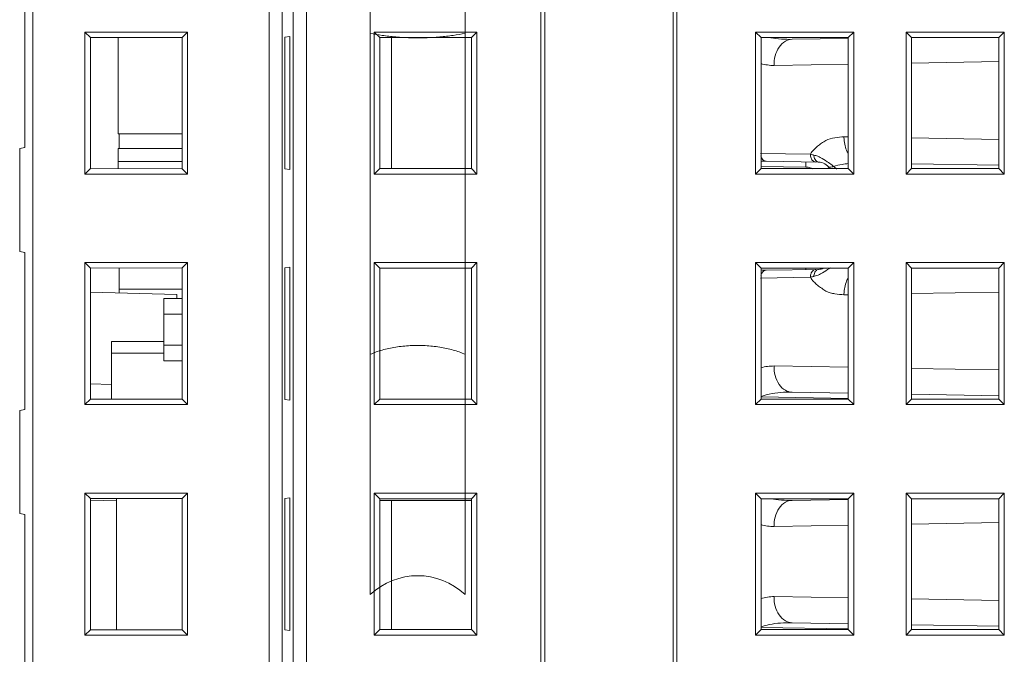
# Model space of a CAD drawing. Header units: millimetres. Extents: x -371 to 373, y -280 to 256.
# Tile 16 of 103: x -328 to -290, y -71 to -47. Entities that reach past the tile are written whole.
import ezdxf

# ---------------------------------------------------------------- set-up
doc = ezdxf.new("R2010")
doc.units = ezdxf.units.MM
doc.header["$MEASUREMENT"] = 0
doc.layers.add('layer 1', color=7, linetype='Continuous')

msp = doc.modelspace()

# ---------------------------------------------------------------- linework, layer by layer
at = {"layer": 'layer 1', "lineweight": 9}
for points in [[(-327.0581, -106.6201), (-327.0581, -106.6201), (-327.0581, -29.507), (-327.0581, -29.507)], [(-318.0327, -29.5151), (-318.0327, -29.5151), (-318.0327, -98.3969), (-318.0327, -98.3969)], [(-317.5334, -98.3969), (-317.5334, -98.3969), (-317.5334, -29.5213), (-317.5334, -29.5213)], [(-317.1114, -29.5213), (-317.1114, -29.5213), (-317.1114, -98.5998), (-317.1114, -98.5998)], [(-316.612, -98.5998), (-316.612, -98.5998), (-316.612, -29.5275), (-316.612, -29.5275)], [(-307.5082, -29.389), (-307.5082, -29.389), (-307.5082, -152.7349), (-307.5082, -152.7349)], [(-302.6082, -152.7349), (-302.6082, -152.7349), (-302.6082, -29.6421), (-302.6082, -29.6421)], [(-307.6582, -30.1013), (-307.6582, -30.1013), (-307.6582, -152.6703), (-307.6582, -152.6703)], [(-302.4582, -152.6477), (-302.4582, -152.6477), (-302.4582, -30.4068), (-302.4582, -30.4068)], [(-314.1685, -69.1482), (-314.1685, -69.1482), (-314.1685, -34.6999), (-314.1685, -34.6999)], [(-310.5478, -69.1482), (-310.5478, -69.1482), (-310.5478, -34.6999), (-310.5478, -34.6999)], [(-327.3582, -46.0849), (-327.3582, -46.0849), (-327.3582, -52.0849), (-327.3582, -52.0849)], [(-325.0684, -47.6747), (-325.0684, -47.6747), (-325.0684, -53.0951), (-325.0684, -53.0951)], [(-324.8595, -47.8836), (-324.8595, -47.8836), (-325.0684, -47.6747), (-325.0684, -47.6747)], [(-321.148, -47.6747), (-321.148, -47.6747), (-325.0684, -47.6747), (-325.0684, -47.6747)], [(-321.3505, -47.8772), (-321.3505, -47.8772), (-321.148, -47.6747), (-321.148, -47.6747)], [(-321.148, -53.0951), (-321.148, -53.0951), (-321.148, -47.6747), (-321.148, -47.6747)], [(-314.0184, -53.0951), (-314.0184, -53.0951), (-314.0184, -47.6747), (-314.0184, -47.6747)], [(-313.8082, -47.8849), (-313.8082, -47.8849), (-314.0184, -47.6747), (-314.0184, -47.6747)], [(-314.0184, -47.6747), (-314.0184, -47.6747), (-310.098, -47.6747), (-310.098, -47.6747)], [(-310.3082, -47.8849), (-310.3082, -47.8849), (-310.098, -47.6747), (-310.098, -47.6747)], [(-310.098, -47.6747), (-310.098, -47.6747), (-310.098, -53.0951), (-310.098, -53.0951)], [(-299.4582, -53.0951), (-299.4582, -53.0951), (-299.4582, -47.6747), (-299.4582, -47.6747)], [(-299.248, -47.8849), (-299.248, -47.8849), (-299.4582, -47.6747), (-299.4582, -47.6747)], [(-299.4582, -47.6747), (-299.4582, -47.6747), (-295.7082, -47.6747), (-295.7082, -47.6747)], [(-295.9184, -47.8849), (-295.9184, -47.8849), (-295.7082, -47.6747), (-295.7082, -47.6747)], [(-295.7082, -47.6747), (-295.7082, -47.6747), (-295.7082, -53.0951), (-295.7082, -53.0951)], [(-293.7082, -53.0951), (-293.7082, -53.0951), (-293.7082, -47.6747), (-293.7082, -47.6747)], [(-293.498, -47.8849), (-293.498, -47.8849), (-293.7082, -47.6747), (-293.7082, -47.6747)], [(-293.7082, -47.6747), (-293.7082, -47.6747), (-289.9582, -47.6747), (-289.9582, -47.6747)], [(-290.1684, -47.8849), (-290.1684, -47.8849), (-289.9582, -47.6747), (-289.9582, -47.6747)], [(-289.9582, -47.6747), (-289.9582, -47.6747), (-289.9582, -53.0951), (-289.9582, -53.0951)], [(-324.8595, -47.8836), (-324.8595, -47.8836), (-321.3505, -47.8772), (-321.3505, -47.8772)], [(-324.8595, -47.8804), (-324.8595, -47.8804), (-324.8595, -52.8894), (-324.8595, -52.8894)], [(-323.7979, -51.555), (-323.7979, -51.555), (-323.7979, -47.8817), (-323.7979, -47.8817)], [(-321.3582, -47.8772), (-321.3582, -47.8772), (-321.3582, -52.8926), (-321.3582, -52.8926)], [(-321.3579, -52.8926), (-321.3579, -52.8926), (-321.3579, -47.8772), (-321.3579, -47.8772)], [(-321.3505, -52.8894), (-321.3505, -52.8894), (-321.3505, -47.8804), (-321.3505, -47.8804)], [(-317.2418, -47.8474), (-317.2418, -47.8474), (-317.4278, -47.8735), (-317.4278, -47.8735)], [(-317.4278, -47.8735), (-317.4278, -47.8735), (-317.4278, -52.8963), (-317.4278, -52.8963)], [(-317.2418, -52.9225), (-317.2418, -52.9225), (-317.2418, -47.8474), (-317.2418, -47.8474)], [(-313.8082, -52.8849), (-313.8082, -52.8849), (-313.8082, -47.8849), (-313.8082, -47.8849)], [(-313.8082, -47.8849), (-313.8082, -47.8849), (-310.3082, -47.8849), (-310.3082, -47.8849)], [(-313.3582, -52.8849), (-313.3582, -52.8849), (-313.3582, -47.8849), (-313.3582, -47.8849)], [(-310.3082, -47.8849), (-310.3082, -47.8849), (-310.3082, -52.8849), (-310.3082, -52.8849)], [(-299.248, -52.8849), (-299.248, -52.8849), (-299.248, -47.8849), (-299.248, -47.8849)], [(-299.248, -47.8849), (-299.248, -47.8849), (-295.9184, -47.8849), (-295.9184, -47.8849)], [(-298.8792, -47.8885), (-298.6112, -47.9395), (-298.3358, -47.9549), (-298.063, -47.9501)], [(-295.9179, -47.9127), (-295.9179, -47.9127), (-298.063, -47.9501), (-298.063, -47.9501)], [(-295.9184, -47.8849), (-295.9184, -47.8849), (-295.9184, -52.8849), (-295.9184, -52.8849)], [(-293.498, -52.8849), (-293.498, -52.8849), (-293.498, -47.8849), (-293.498, -47.8849)], [(-293.498, -47.8849), (-293.498, -47.8849), (-290.1684, -47.8849), (-290.1684, -47.8849)], [(-290.1684, -47.8849), (-290.1684, -47.8849), (-290.1684, -52.8849), (-290.1684, -52.8849)], [(-298.7526, -48.95), (-298.9199, -48.9471), (-299.0892, -48.9251), (-299.2489, -48.8755)], [(-290.1684, -48.8001), (-290.1684, -48.8001), (-293.498, -48.8583), (-293.498, -48.8583)], [(-295.9184, -48.9005), (-295.9184, -48.9005), (-298.7526, -48.95), (-298.7526, -48.95)], [(-321.3579, -51.555), (-321.3579, -51.555), (-323.7979, -51.555), (-323.7979, -51.555)], [(-323.7582, -51.5549), (-323.7582, -51.5549), (-323.7582, -52.1149), (-323.7582, -52.1149)], [(-296.0808, -51.6665), (-296.0808, -51.6665), (-295.9184, -51.6693), (-295.9184, -51.6693)], [(-293.498, -51.7116), (-293.498, -51.7116), (-290.1684, -51.7697), (-290.1684, -51.7697)], [(-327.5582, -52.1202), (-327.5582, -52.1202), (-327.3582, -52.0849), (-327.3582, -52.0849)], [(-327.5582, -52.1202), (-327.5582, -52.1202), (-327.5582, -56.0497), (-327.5582, -56.0497)], [(-323.7979, -52.8882), (-323.7979, -52.8882), (-323.7979, -52.1149), (-323.7979, -52.1149)], [(-321.3579, -52.1149), (-321.3579, -52.1149), (-323.7979, -52.1149), (-323.7979, -52.1149)], [(-321.3579, -52.6149), (-321.3579, -52.6149), (-323.7979, -52.6149), (-323.7979, -52.6149)], [(-297.3631, -52.3358), (-297.3631, -52.3358), (-299.265, -52.3024), (-299.265, -52.3024)], [(-299.0581, -52.6024), (-299.1218, -52.6012), (-299.1858, -52.6031), (-299.249, -52.6112)], [(-299.0581, -52.6024), (-299.0581, -52.6024), (-297.0495, -52.6374), (-297.0495, -52.6374)], [(-297.3631, -52.3356), (-297.3635, -52.3871), (-297.3545, -52.4398), (-297.3352, -52.4875)], [(-297.3631, -52.3358), (-297.3345, -52.3435), (-297.306, -52.3511), (-297.2774, -52.3587)], [(-297.3352, -52.4875), (-297.319, -52.5275), (-297.2943, -52.566), (-297.2612, -52.5938)], [(-297.2774, -52.3587), (-297.2622, -52.3628), (-297.247, -52.3668), (-297.2319, -52.3708)], [(-297.2612, -52.5938), (-297.2323, -52.618), (-297.1938, -52.6349), (-297.1562, -52.6356)], [(-297.0823, -52.415), (-297.1306, -52.3958), (-297.1807, -52.38), (-297.2319, -52.3708)], [(-297.2018, -52.5052), (-297.2191, -52.4627), (-297.2291, -52.4166), (-297.2319, -52.3708)], [(-296.9853, -52.4587), (-297.017, -52.4428), (-297.0493, -52.428), (-297.0823, -52.415)], [(-296.6292, -52.8805), (-296.7179, -52.7323), (-296.8768, -52.6404), (-297.0495, -52.6374)], [(-296.7185, -52.6214), (-296.8041, -52.562), (-296.8922, -52.5054), (-296.9853, -52.4587)], [(-324.8595, -52.8862), (-324.8595, -52.8862), (-325.0684, -53.0951), (-325.0684, -53.0951)], [(-321.3505, -52.8926), (-321.3505, -52.8926), (-324.8595, -52.8862), (-324.8595, -52.8862)], [(-321.3505, -52.8926), (-321.3505, -52.8926), (-321.148, -53.0951), (-321.148, -53.0951)], [(-317.4278, -52.8963), (-317.4278, -52.8963), (-317.2418, -52.9225), (-317.2418, -52.9225)], [(-313.8082, -52.8849), (-313.8082, -52.8849), (-314.0184, -53.0951), (-314.0184, -53.0951)], [(-310.3082, -52.8849), (-310.3082, -52.8849), (-313.8082, -52.8849), (-313.8082, -52.8849)], [(-310.3082, -52.8849), (-310.3082, -52.8849), (-310.098, -53.0951), (-310.098, -53.0951)], [(-299.248, -52.8849), (-299.248, -52.8849), (-299.4582, -53.0951), (-299.4582, -53.0951)], [(-295.9184, -52.8849), (-295.9184, -52.8849), (-299.248, -52.8849), (-299.248, -52.8849)], [(-299.2465, -52.799), (-299.2465, -52.799), (-297.5372, -52.8288), (-297.5372, -52.8288)], [(-297.5372, -52.8288), (-297.482, -52.8298), (-297.4263, -52.8377), (-297.3732, -52.8532)], [(-297.3732, -52.8532), (-297.3397, -52.863), (-297.3069, -52.876), (-297.2762, -52.8928)], [(-296.6375, -52.8279), (-296.6575, -52.8231), (-296.6774, -52.8127), (-296.6913, -52.7976)], [(-296.1525, -52.7257), (-296.2633, -52.7453), (-296.3731, -52.7703), (-296.4814, -52.8007)], [(-296.437, -52.8332), (-296.4514, -52.8218), (-296.4662, -52.811), (-296.4814, -52.8007)], [(-296.36, -52.9072), (-296.383, -52.88), (-296.4091, -52.8554), (-296.437, -52.8332)], [(-295.9185, -52.6922), (-295.9969, -52.7009), (-296.0749, -52.7121), (-296.1525, -52.7257)], [(-295.9184, -52.8849), (-295.9184, -52.8849), (-295.7082, -53.0951), (-295.7082, -53.0951)], [(-293.498, -52.8849), (-293.498, -52.8849), (-293.7082, -53.0951), (-293.7082, -53.0951)], [(-290.1684, -52.8849), (-290.1684, -52.8849), (-293.498, -52.8849), (-293.498, -52.8849)], [(-293.4947, -52.6995), (-293.4947, -52.6995), (-290.1662, -52.7576), (-290.1662, -52.7576)], [(-290.1684, -52.8849), (-290.1684, -52.8849), (-289.9582, -53.0951), (-289.9582, -53.0951)], [(-325.0684, -53.0951), (-325.0684, -53.0951), (-321.148, -53.0951), (-321.148, -53.0951)], [(-310.098, -53.0951), (-310.098, -53.0951), (-314.0184, -53.0951), (-314.0184, -53.0951)], [(-295.7082, -53.0951), (-295.7082, -53.0951), (-299.4582, -53.0951), (-299.4582, -53.0951)], [(-289.9582, -53.0951), (-289.9582, -53.0951), (-293.7082, -53.0951), (-293.7082, -53.0951)], [(-327.3582, -56.0849), (-327.3582, -56.0849), (-327.5582, -56.0497), (-327.5582, -56.0497)], [(-327.3582, -56.0849), (-327.3582, -56.0849), (-327.3582, -62.0849), (-327.3582, -62.0849)], [(-325.0684, -56.4747), (-325.0684, -56.4747), (-325.0684, -61.8951), (-325.0684, -61.8951)], [(-324.8595, -56.6836), (-324.8595, -56.6836), (-325.0684, -56.4747), (-325.0684, -56.4747)], [(-321.148, -56.4747), (-321.148, -56.4747), (-325.0684, -56.4747), (-325.0684, -56.4747)], [(-324.8595, -56.6836), (-324.8595, -56.6836), (-321.3505, -56.6772), (-321.3505, -56.6772)], [(-324.8595, -56.6804), (-324.8595, -56.6804), (-324.8595, -61.6894), (-324.8595, -61.6894)], [(-323.7582, -56.6816), (-323.7582, -56.6816), (-323.7582, -57.6321), (-323.7582, -57.6321)], [(-321.3582, -56.6772), (-321.3582, -56.6772), (-321.3582, -61.6926), (-321.3582, -61.6926)], [(-321.3579, -61.6926), (-321.3579, -61.6926), (-321.3579, -56.6772), (-321.3579, -56.6772)], [(-321.3505, -56.6772), (-321.3505, -56.6772), (-321.148, -56.4747), (-321.148, -56.4747)], [(-321.3505, -61.6894), (-321.3505, -61.6894), (-321.3505, -56.6804), (-321.3505, -56.6804)], [(-321.148, -61.8951), (-321.148, -61.8951), (-321.148, -56.4747), (-321.148, -56.4747)], [(-317.2418, -56.6474), (-317.2418, -56.6474), (-317.4278, -56.6735), (-317.4278, -56.6735)], [(-317.4278, -56.6735), (-317.4278, -56.6735), (-317.4278, -61.6963), (-317.4278, -61.6963)], [(-317.2418, -61.7225), (-317.2418, -61.7225), (-317.2418, -56.6474), (-317.2418, -56.6474)], [(-314.0184, -61.8951), (-314.0184, -61.8951), (-314.0184, -56.4747), (-314.0184, -56.4747)], [(-313.8082, -56.6849), (-313.8082, -56.6849), (-314.0184, -56.4747), (-314.0184, -56.4747)], [(-314.0184, -56.4747), (-314.0184, -56.4747), (-310.098, -56.4747), (-310.098, -56.4747)], [(-313.8082, -61.6849), (-313.8082, -61.6849), (-313.8082, -56.6849), (-313.8082, -56.6849)], [(-313.8082, -56.6849), (-313.8082, -56.6849), (-310.3082, -56.6849), (-310.3082, -56.6849)], [(-310.3082, -56.6849), (-310.3082, -56.6849), (-310.098, -56.4747), (-310.098, -56.4747)], [(-310.3082, -56.6849), (-310.3082, -56.6849), (-310.3082, -61.6849), (-310.3082, -61.6849)], [(-310.098, -56.4747), (-310.098, -56.4747), (-310.098, -61.8951), (-310.098, -61.8951)], [(-299.4582, -61.8951), (-299.4582, -61.8951), (-299.4582, -56.4747), (-299.4582, -56.4747)], [(-299.248, -56.6849), (-299.248, -56.6849), (-299.4582, -56.4747), (-299.4582, -56.4747)], [(-299.4582, -56.4747), (-299.4582, -56.4747), (-295.7082, -56.4747), (-295.7082, -56.4747)], [(-299.0581, -56.7675), (-299.1216, -56.7686), (-299.1857, -56.7665), (-299.2483, -56.7558)], [(-299.248, -61.6849), (-299.248, -61.6849), (-299.248, -56.6849), (-299.248, -56.6849)], [(-299.248, -56.6849), (-299.248, -56.6849), (-295.9184, -56.6849), (-295.9184, -56.6849)], [(-297.0495, -56.7324), (-297.0495, -56.7324), (-299.0581, -56.7675), (-299.0581, -56.7675)], [(-297.1583, -56.7343), (-297.1953, -56.735), (-297.2331, -56.7517), (-297.2614, -56.7755)], [(-297.0495, -56.7324), (-296.9806, -56.7312), (-296.9127, -56.7158), (-296.8501, -56.6871)], [(-296.9721, -56.9023), (-296.8829, -56.8556), (-296.7984, -56.8), (-296.7157, -56.7425)], [(-296.7157, -56.7425), (-296.6816, -56.7189), (-296.6478, -56.6948), (-296.6142, -56.6703)], [(-295.9184, -56.6849), (-295.9184, -56.6849), (-295.7082, -56.4747), (-295.7082, -56.4747)], [(-295.9184, -56.6849), (-295.9184, -56.6849), (-295.9184, -61.6849), (-295.9184, -61.6849)], [(-295.7082, -56.4747), (-295.7082, -56.4747), (-295.7082, -61.8951), (-295.7082, -61.8951)], [(-293.7082, -61.8951), (-293.7082, -61.8951), (-293.7082, -56.4747), (-293.7082, -56.4747)], [(-293.498, -56.6849), (-293.498, -56.6849), (-293.7082, -56.4747), (-293.7082, -56.4747)], [(-293.7082, -56.4747), (-293.7082, -56.4747), (-289.9582, -56.4747), (-289.9582, -56.4747)], [(-293.498, -61.6849), (-293.498, -61.6849), (-293.498, -56.6849), (-293.498, -56.6849)], [(-293.498, -56.6849), (-293.498, -56.6849), (-290.1684, -56.6849), (-290.1684, -56.6849)], [(-290.1684, -56.6849), (-290.1684, -56.6849), (-289.9582, -56.4747), (-289.9582, -56.4747)], [(-290.1684, -56.6849), (-290.1684, -56.6849), (-290.1684, -61.6849), (-290.1684, -61.6849)], [(-289.9582, -56.4747), (-289.9582, -56.4747), (-289.9582, -61.8951), (-289.9582, -61.8951)], [(-299.265, -57.0675), (-299.265, -57.0675), (-297.3613, -57.0339), (-297.3613, -57.0339)], [(-297.3356, -56.8844), (-297.3539, -56.9316), (-297.3622, -56.9835), (-297.3613, -57.0341)], [(-297.3613, -57.0339), (-297.3613, -57.0339), (-297.3201, -57.0228), (-297.3201, -57.0228)], [(-297.3201, -57.0228), (-297.3201, -57.0228), (-297.277, -57.0111), (-297.277, -57.0111)], [(-297.2319, -56.9991), (-297.2469, -57.003), (-297.2619, -57.0071), (-297.277, -57.0111)], [(-321.3579, -57.4849), (-321.3579, -57.4849), (-323.7582, -57.4849), (-323.7582, -57.4849)], [(-321.5582, -57.6897), (-321.5582, -57.6897), (-324.8595, -57.6032), (-324.8595, -57.6032)], [(-322.0579, -60.2249), (-322.0579, -60.2249), (-322.0579, -57.8449), (-322.0579, -57.8449)], [(-321.3582, -57.8449), (-321.3582, -57.8449), (-322.0579, -57.8449), (-322.0579, -57.8449)], [(-321.5582, -57.6897), (-321.5582, -57.6897), (-321.5582, -57.8449), (-321.5582, -57.8449)], [(-295.9184, -57.7005), (-295.9184, -57.7005), (-296.0808, -57.7033), (-296.0808, -57.7033)], [(-290.1684, -57.6001), (-290.1684, -57.6001), (-293.498, -57.6583), (-293.498, -57.6583)], [(-321.3582, -58.4449), (-321.3582, -58.4449), (-322.0579, -58.4449), (-322.0579, -58.4449)], [(-324.0579, -61.6877), (-324.0579, -61.6877), (-324.0579, -59.4849), (-324.0579, -59.4849)], [(-322.0579, -59.4849), (-322.0579, -59.4849), (-324.0579, -59.4849), (-324.0579, -59.4849)], [(-321.3582, -59.6249), (-321.3582, -59.6249), (-322.0579, -59.6249), (-322.0579, -59.6249)], [(-322.0579, -59.9349), (-322.0579, -59.9349), (-324.0579, -59.9349), (-324.0579, -59.9349)], [(-321.3582, -60.2249), (-321.3582, -60.2249), (-322.0579, -60.2249), (-322.0579, -60.2249)], [(-298.7526, -60.4199), (-298.9197, -60.4199), (-299.0896, -60.4397), (-299.249, -60.4896)], [(-298.7526, -60.4199), (-298.7526, -60.4199), (-295.9184, -60.4694), (-295.9184, -60.4694)], [(-293.498, -60.5116), (-293.498, -60.5116), (-290.1684, -60.5697), (-290.1684, -60.5697)], [(-324.8595, -61.1032), (-324.8595, -61.1032), (-324.0579, -61.1242), (-324.0579, -61.1242)], [(-298.9356, -61.4931), (-299.0418, -61.5158), (-299.1468, -61.5453), (-299.2488, -61.5826)], [(-295.9179, -61.6571), (-295.9179, -61.6571), (-299.2465, -61.599), (-299.2465, -61.599)], [(-298.063, -61.4197), (-298.3548, -61.4146), (-298.6502, -61.4322), (-298.9356, -61.4931)], [(-298.063, -61.4197), (-298.063, -61.4197), (-295.9144, -61.4572), (-295.9144, -61.4572)], [(-293.4947, -61.4995), (-293.4947, -61.4995), (-290.1662, -61.5576), (-290.1662, -61.5576)], [(-324.8595, -61.6862), (-324.8595, -61.6862), (-325.0684, -61.8951), (-325.0684, -61.8951)], [(-325.0684, -61.8951), (-325.0684, -61.8951), (-321.148, -61.8951), (-321.148, -61.8951)], [(-321.3505, -61.6926), (-321.3505, -61.6926), (-324.8595, -61.6862), (-324.8595, -61.6862)], [(-321.3505, -61.6926), (-321.3505, -61.6926), (-321.148, -61.8951), (-321.148, -61.8951)], [(-317.4278, -61.6963), (-317.4278, -61.6963), (-317.2418, -61.7225), (-317.2418, -61.7225)], [(-313.8082, -61.6849), (-313.8082, -61.6849), (-314.0184, -61.8951), (-314.0184, -61.8951)], [(-310.098, -61.8951), (-310.098, -61.8951), (-314.0184, -61.8951), (-314.0184, -61.8951)], [(-310.3082, -61.6849), (-310.3082, -61.6849), (-313.8082, -61.6849), (-313.8082, -61.6849)], [(-310.3082, -61.6849), (-310.3082, -61.6849), (-310.098, -61.8951), (-310.098, -61.8951)], [(-299.248, -61.6849), (-299.248, -61.6849), (-299.4582, -61.8951), (-299.4582, -61.8951)], [(-295.7082, -61.8951), (-295.7082, -61.8951), (-299.4582, -61.8951), (-299.4582, -61.8951)], [(-295.9184, -61.6849), (-295.9184, -61.6849), (-299.248, -61.6849), (-299.248, -61.6849)], [(-295.9184, -61.6849), (-295.9184, -61.6849), (-295.7082, -61.8951), (-295.7082, -61.8951)], [(-293.498, -61.6849), (-293.498, -61.6849), (-293.7082, -61.8951), (-293.7082, -61.8951)], [(-289.9582, -61.8951), (-289.9582, -61.8951), (-293.7082, -61.8951), (-293.7082, -61.8951)], [(-290.1684, -61.6849), (-290.1684, -61.6849), (-293.498, -61.6849), (-293.498, -61.6849)], [(-290.1684, -61.6849), (-290.1684, -61.6849), (-289.9582, -61.8951), (-289.9582, -61.8951)], [(-327.5582, -62.1202), (-327.5582, -62.1202), (-327.3582, -62.0849), (-327.3582, -62.0849)], [(-327.5582, -62.1202), (-327.5582, -62.1202), (-327.5582, -66.0497), (-327.5582, -66.0497)], [(-325.0684, -65.2747), (-325.0684, -65.2747), (-325.0684, -70.6951), (-325.0684, -70.6951)], [(-324.8595, -65.4836), (-324.8595, -65.4836), (-325.0684, -65.2747), (-325.0684, -65.2747)], [(-321.148, -65.2747), (-321.148, -65.2747), (-325.0684, -65.2747), (-325.0684, -65.2747)], [(-321.3505, -65.4772), (-321.3505, -65.4772), (-321.148, -65.2747), (-321.148, -65.2747)], [(-321.148, -70.6951), (-321.148, -70.6951), (-321.148, -65.2747), (-321.148, -65.2747)], [(-314.0184, -70.6951), (-314.0184, -70.6951), (-314.0184, -65.2747), (-314.0184, -65.2747)], [(-313.8082, -65.4849), (-313.8082, -65.4849), (-314.0184, -65.2747), (-314.0184, -65.2747)], [(-314.0184, -65.2747), (-314.0184, -65.2747), (-310.098, -65.2747), (-310.098, -65.2747)], [(-310.3082, -65.4849), (-310.3082, -65.4849), (-310.098, -65.2747), (-310.098, -65.2747)], [(-310.098, -65.2747), (-310.098, -65.2747), (-310.098, -70.6951), (-310.098, -70.6951)], [(-299.4582, -70.6951), (-299.4582, -70.6951), (-299.4582, -65.2747), (-299.4582, -65.2747)], [(-299.248, -65.4849), (-299.248, -65.4849), (-299.4582, -65.2747), (-299.4582, -65.2747)], [(-299.4582, -65.2747), (-299.4582, -65.2747), (-295.7082, -65.2747), (-295.7082, -65.2747)], [(-295.9184, -65.4849), (-295.9184, -65.4849), (-295.7082, -65.2747), (-295.7082, -65.2747)], [(-295.7082, -65.2747), (-295.7082, -65.2747), (-295.7082, -70.6951), (-295.7082, -70.6951)], [(-293.7082, -70.6951), (-293.7082, -70.6951), (-293.7082, -65.2747), (-293.7082, -65.2747)], [(-293.7082, -65.2747), (-293.7082, -65.2747), (-289.9582, -65.2747), (-289.9582, -65.2747)], [(-293.498, -65.4849), (-293.498, -65.4849), (-293.7082, -65.2747), (-293.7082, -65.2747)], [(-290.1684, -65.4849), (-290.1684, -65.4849), (-289.9582, -65.2747), (-289.9582, -65.2747)], [(-289.9582, -65.2747), (-289.9582, -65.2747), (-289.9582, -70.6951), (-289.9582, -70.6951)], [(-324.8595, -65.4836), (-324.8595, -65.4836), (-321.3505, -65.4772), (-321.3505, -65.4772)], [(-324.8595, -65.4804), (-324.8595, -65.4804), (-324.8595, -70.4894), (-324.8595, -70.4894)], [(-323.8579, -65.5404), (-323.8579, -65.5404), (-324.8573, -65.5666), (-324.8573, -65.5666)], [(-323.8579, -70.488), (-323.8579, -70.488), (-323.8579, -65.4818), (-323.8579, -65.4818)], [(-321.3582, -65.4772), (-321.3582, -65.4772), (-321.3582, -70.4926), (-321.3582, -70.4926)], [(-321.3579, -70.4926), (-321.3579, -70.4926), (-321.3579, -65.4772), (-321.3579, -65.4772)], [(-321.3505, -70.4894), (-321.3505, -70.4894), (-321.3505, -65.4804), (-321.3505, -65.4804)], [(-317.2418, -65.4474), (-317.2418, -65.4474), (-317.4278, -65.4735), (-317.4278, -65.4735)], [(-317.4278, -65.4735), (-317.4278, -65.4735), (-317.4278, -70.4963), (-317.4278, -70.4963)], [(-317.2418, -70.5225), (-317.2418, -70.5225), (-317.2418, -65.4474), (-317.2418, -65.4474)], [(-313.8082, -70.4849), (-313.8082, -70.4849), (-313.8082, -65.4849), (-313.8082, -65.4849)], [(-313.8082, -65.4849), (-313.8082, -65.4849), (-310.3082, -65.4849), (-310.3082, -65.4849)], [(-313.8082, -65.5549), (-313.8082, -65.5549), (-310.3082, -65.5549), (-310.3082, -65.5549)], [(-313.3582, -70.4849), (-313.3582, -70.4849), (-313.3582, -65.5549), (-313.3582, -65.5549)], [(-310.3082, -65.4849), (-310.3082, -65.4849), (-310.3082, -70.4849), (-310.3082, -70.4849)], [(-299.248, -70.4849), (-299.248, -70.4849), (-299.248, -65.4849), (-299.248, -65.4849)], [(-299.248, -65.4849), (-299.248, -65.4849), (-295.9184, -65.4849), (-295.9184, -65.4849)], [(-298.8792, -65.4885), (-298.6112, -65.5395), (-298.3358, -65.5549), (-298.063, -65.5501)], [(-295.9179, -65.5127), (-295.9179, -65.5127), (-298.063, -65.5501), (-298.063, -65.5501)], [(-295.9184, -65.4849), (-295.9184, -65.4849), (-295.9184, -70.4849), (-295.9184, -70.4849)], [(-293.498, -70.4849), (-293.498, -70.4849), (-293.498, -65.4849), (-293.498, -65.4849)], [(-293.498, -65.4849), (-293.498, -65.4849), (-290.1684, -65.4849), (-290.1684, -65.4849)], [(-290.1684, -65.4849), (-290.1684, -65.4849), (-290.1684, -70.4849), (-290.1684, -70.4849)], [(-327.3582, -66.0849), (-327.3582, -66.0849), (-327.5582, -66.0497), (-327.5582, -66.0497)], [(-327.3582, -66.0849), (-327.3582, -66.0849), (-327.3582, -72.0849), (-327.3582, -72.0849)], [(-298.7526, -66.55), (-298.9199, -66.5471), (-299.0892, -66.5251), (-299.2489, -66.4755)], [(-295.9184, -66.5005), (-295.9184, -66.5005), (-298.7526, -66.55), (-298.7526, -66.55)], [(-290.1684, -66.4001), (-290.1684, -66.4001), (-293.498, -66.4583), (-293.498, -66.4583)], [(-298.7526, -69.2199), (-298.92, -69.2236), (-299.0892, -69.2463), (-299.2489, -69.2963)], [(-298.7526, -69.2199), (-298.7526, -69.2199), (-295.9184, -69.2694), (-295.9184, -69.2694)], [(-293.498, -69.3116), (-293.498, -69.3116), (-290.1684, -69.3697), (-290.1684, -69.3697)], [(-298.9358, -70.2927), (-299.042, -70.3152), (-299.1471, -70.3444), (-299.2489, -70.3818)], [(-298.063, -70.2197), (-298.3549, -70.2146), (-298.6502, -70.2322), (-298.9358, -70.2927)], [(-298.063, -70.2197), (-298.063, -70.2197), (-295.9144, -70.2572), (-295.9144, -70.2572)], [(-293.4947, -70.2995), (-293.4947, -70.2995), (-290.1662, -70.3576), (-290.1662, -70.3576)], [(-324.8595, -70.4862), (-324.8595, -70.4862), (-325.0684, -70.6951), (-325.0684, -70.6951)], [(-321.3505, -70.4926), (-321.3505, -70.4926), (-324.8595, -70.4862), (-324.8595, -70.4862)], [(-321.3505, -70.4926), (-321.3505, -70.4926), (-321.148, -70.6951), (-321.148, -70.6951)], [(-317.4278, -70.4963), (-317.4278, -70.4963), (-317.2418, -70.5225), (-317.2418, -70.5225)], [(-313.8082, -70.4849), (-313.8082, -70.4849), (-314.0184, -70.6951), (-314.0184, -70.6951)], [(-310.3082, -70.4849), (-310.3082, -70.4849), (-313.8082, -70.4849), (-313.8082, -70.4849)], [(-310.3082, -70.4849), (-310.3082, -70.4849), (-310.098, -70.6951), (-310.098, -70.6951)], [(-299.248, -70.4849), (-299.248, -70.4849), (-299.4582, -70.6951), (-299.4582, -70.6951)], [(-295.9184, -70.4849), (-295.9184, -70.4849), (-299.248, -70.4849), (-299.248, -70.4849)], [(-295.9179, -70.4571), (-295.9179, -70.4571), (-299.2465, -70.399), (-299.2465, -70.399)], [(-295.9184, -70.4849), (-295.9184, -70.4849), (-295.7082, -70.6951), (-295.7082, -70.6951)], [(-293.498, -70.4849), (-293.498, -70.4849), (-293.7082, -70.6951), (-293.7082, -70.6951)], [(-290.1684, -70.4849), (-290.1684, -70.4849), (-293.498, -70.4849), (-293.498, -70.4849)], [(-290.1684, -70.4849), (-290.1684, -70.4849), (-289.9582, -70.6951), (-289.9582, -70.6951)], [(-325.0684, -70.6951), (-325.0684, -70.6951), (-321.148, -70.6951), (-321.148, -70.6951)], [(-310.098, -70.6951), (-310.098, -70.6951), (-314.0184, -70.6951), (-314.0184, -70.6951)], [(-295.7082, -70.6951), (-295.7082, -70.6951), (-299.4582, -70.6951), (-299.4582, -70.6951)], [(-289.9582, -70.6951), (-289.9582, -70.6951), (-293.7082, -70.6951), (-293.7082, -70.6951)]]:
    msp.add_open_spline(points, degree=3, dxfattribs=at)
for points, knots in [([(-314.1685, -47.7169), (-314.019, -47.7517), (-313.8678, -47.779), (-313.7158, -47.8014), (-313.7158, -47.8014), (-313.5443, -47.8267), (-313.372, -47.8457), (-313.1992, -47.86), (-313.1992, -47.86), (-313.0142, -47.8753), (-312.8286, -47.8851), (-312.643, -47.89), (-312.643, -47.89), (-312.4532, -47.8951), (-312.2632, -47.8951), (-312.0734, -47.89), (-312.0734, -47.89), (-311.8877, -47.8851), (-311.7022, -47.8753), (-311.5171, -47.86), (-311.5171, -47.86), (-311.3444, -47.8457), (-311.1721, -47.8267), (-311.0005, -47.8014), (-311.0005, -47.8014), (-310.8486, -47.779), (-310.6974, -47.7517), (-310.5478, -47.7169)], [0, 0, 0, 0, 0.125, 0.125, 0.125, 0.125, 0.25, 0.25, 0.25, 0.25, 0.375, 0.375, 0.375, 0.375, 0.5, 0.5, 0.5, 0.5, 0.625, 0.625, 0.625, 0.625, 0.75, 0.75, 0.75, 0.75, 1, 1, 1, 1]), ([(-298.7526, -48.95), (-298.7537, -48.8272), (-298.7389, -48.7036), (-298.7069, -48.5844), (-298.7069, -48.5844), (-298.6747, -48.4648), (-298.6253, -48.3496), (-298.5547, -48.2473), (-298.5547, -48.2473), (-298.4929, -48.1577), (-298.415, -48.078), (-298.3202, -48.0239), (-298.3202, -48.0239), (-298.2419, -47.9791), (-298.1521, -47.9517), (-298.063, -47.9501)], [0, 0, 0, 0, 0.2, 0.2, 0.2, 0.2, 0.4, 0.4, 0.4, 0.4, 0.6, 0.6, 0.6, 0.6, 1, 1, 1, 1]), ([(-297.3631, -52.3358), (-297.3368, -52.2706), (-297.2864, -52.2177), (-297.2353, -52.1679), (-297.2353, -52.1679), (-297.1869, -52.121), (-297.138, -52.0768), (-297.0873, -52.0342), (-297.0873, -52.0342), (-297.0377, -51.9926), (-296.9864, -51.9525), (-296.9335, -51.9143), (-296.9335, -51.9143), (-296.8821, -51.8771), (-296.8293, -51.8419), (-296.7732, -51.813), (-296.7732, -51.813), (-296.6671, -51.7585), (-296.5492, -51.7269), (-296.4309, -51.7061), (-296.4309, -51.7061), (-296.3146, -51.6856), (-296.1979, -51.6755), (-296.0808, -51.6665)], [0, 0, 0, 0, 0.1428571, 0.1428571, 0.1428571, 0.1428571, 0.2857143, 0.2857143, 0.2857143, 0.2857143, 0.4285714, 0.4285714, 0.4285714, 0.4285714, 0.5714286, 0.5714286, 0.5714286, 0.5714286, 0.7142857, 0.7142857, 0.7142857, 0.7142857, 1, 1, 1, 1]), ([(-295.9269, -52.2987), (-296.0082, -52.1552), (-296.0556, -51.9907), (-296.0731, -51.8261), (-296.0731, -51.8261), (-296.0787, -51.773), (-296.0813, -51.7198), (-296.0808, -51.6665)], [0, 0, 0, 0, 0.3333333, 0.3333333, 0.3333333, 0.3333333, 1, 1, 1, 1]), ([(-299.0581, -52.6024), (-299.1021, -52.6016), (-299.1455, -52.5783), (-299.1778, -52.5465), (-299.1778, -52.5465), (-299.2187, -52.506), (-299.2416, -52.4517), (-299.2542, -52.3972)], [0, 0, 0, 0, 0.3333333, 0.3333333, 0.3333333, 0.3333333, 1, 1, 1, 1]), ([(-297.5407, -52.6288), (-297.5368, -52.6289), (-297.5382, -52.6351), (-297.5391, -52.6406), (-297.5391, -52.6406), (-297.5418, -52.6576), (-297.5392, -52.6669), (-297.5378, -52.6777), (-297.5378, -52.6777), (-297.5355, -52.6964), (-297.5367, -52.7197), (-297.5372, -52.7418), (-297.5372, -52.7418), (-297.5379, -52.7719), (-297.5371, -52.7998), (-297.5372, -52.8288)], [0, 0, 0, 0, 0.2, 0.2, 0.2, 0.2, 0.4, 0.4, 0.4, 0.4, 0.6, 0.6, 0.6, 0.6, 1, 1, 1, 1]), ([(-297.0494, -52.6374), (-297.064, -52.6372), (-297.0785, -52.6338), (-297.092, -52.6283), (-297.092, -52.6283), (-297.1434, -52.6074), (-297.1811, -52.5561), (-297.2018, -52.5052)], [0, 0, 0, 0, 0.3333333, 0.3333333, 0.3333333, 0.3333333, 1, 1, 1, 1]), ([(-296.4814, -52.8001), (-296.4993, -52.7853), (-296.5174, -52.7707), (-296.5356, -52.7564), (-296.5356, -52.7564), (-296.5951, -52.7095), (-296.6562, -52.6646), (-296.7185, -52.6214)], [0, 0, 0, 0, 0.3333333, 0.3333333, 0.3333333, 0.3333333, 1, 1, 1, 1]), ([(-296.4814, -52.8007), (-296.4952, -52.8074), (-296.5092, -52.8132), (-296.5239, -52.8181), (-296.5239, -52.8181), (-296.5603, -52.8303), (-296.6005, -52.8368), (-296.6375, -52.8279)], [0, 0, 0, 0, 0.3333333, 0.3333333, 0.3333333, 0.3333333, 1, 1, 1, 1]), ([(-299.1651, -56.8118), (-299.1569, -56.8049), (-299.1482, -56.7986), (-299.139, -56.7929), (-299.139, -56.7929), (-299.1147, -56.7781), (-299.0863, -56.768), (-299.0581, -56.7675)], [0, 0, 0, 0, 0.3333333, 0.3333333, 0.3333333, 0.3333333, 1, 1, 1, 1]), ([(-297.5378, -56.6902), (-297.538, -56.7031), (-297.5418, -56.7113), (-297.539, -56.7288), (-297.539, -56.7288), (-297.5382, -56.7344), (-297.5366, -56.7409), (-297.5407, -56.741)], [0, 0, 0, 0, 0.3333333, 0.3333333, 0.3333333, 0.3333333, 1, 1, 1, 1]), ([(-297.2614, -56.7755), (-297.2861, -56.7964), (-297.306, -56.8233), (-297.321, -56.8521), (-297.321, -56.8521), (-297.3265, -56.8626), (-297.3313, -56.8734), (-297.3356, -56.8844)], [0, 0, 0, 0, 0.3333333, 0.3333333, 0.3333333, 0.3333333, 1, 1, 1, 1]), ([(-297.2319, -56.9991), (-297.2305, -56.9767), (-297.2274, -56.9546), (-297.2226, -56.9324), (-297.2226, -56.9324), (-297.2093, -56.8713), (-297.1833, -56.8087), (-297.1363, -56.7688)], [0, 0, 0, 0, 0.3333333, 0.3333333, 0.3333333, 0.3333333, 1, 1, 1, 1]), ([(-297.1363, -56.7688), (-297.1296, -56.7631), (-297.1225, -56.7579), (-297.115, -56.7533), (-297.115, -56.7533), (-297.0953, -56.7412), (-297.0724, -56.7328), (-297.0494, -56.7324)], [0, 0, 0, 0, 0.3333333, 0.3333333, 0.3333333, 0.3333333, 1, 1, 1, 1]), ([(-299.253, -56.9676), (-299.2492, -56.9519), (-299.2445, -56.9365), (-299.2387, -56.9213), (-299.2387, -56.9213), (-299.223, -56.8799), (-299.1987, -56.8402), (-299.1651, -56.8118)], [0, 0, 0, 0, 0.3333333, 0.3333333, 0.3333333, 0.3333333, 1, 1, 1, 1]), ([(-297.3613, -57.0339), (-297.3329, -57.0986), (-297.2854, -57.1536), (-297.2351, -57.2042), (-297.2351, -57.2042), (-297.1879, -57.2517), (-297.1383, -57.2953), (-297.0868, -57.3369), (-297.0868, -57.3369), (-297.0366, -57.3776), (-296.9846, -57.4164), (-296.9323, -57.4547), (-296.9323, -57.4547), (-296.8809, -57.4923), (-296.8291, -57.5295), (-296.7732, -57.5598), (-296.7732, -57.5598), (-296.7199, -57.5886), (-296.6629, -57.611), (-296.6045, -57.6273), (-296.6045, -57.6273), (-296.5475, -57.6432), (-296.4892, -57.6533), (-296.4307, -57.6623), (-296.4307, -57.6623), (-296.3145, -57.6801), (-296.1978, -57.6937), (-296.0808, -57.7033)], [0, 0, 0, 0, 0.125, 0.125, 0.125, 0.125, 0.25, 0.25, 0.25, 0.25, 0.375, 0.375, 0.375, 0.375, 0.5, 0.5, 0.5, 0.5, 0.625, 0.625, 0.625, 0.625, 0.75, 0.75, 0.75, 0.75, 1, 1, 1, 1]), ([(-297.2319, -56.9991), (-297.2108, -56.995), (-297.19, -56.9899), (-297.1694, -56.9839), (-297.1694, -56.9839), (-297.101, -56.9641), (-297.0352, -56.9353), (-296.9721, -56.9023)], [0, 0, 0, 0, 0.3333333, 0.3333333, 0.3333333, 0.3333333, 1, 1, 1, 1]), ([(-296.0808, -57.7033), (-296.0813, -57.6497), (-296.0787, -57.5961), (-296.0729, -57.5425), (-296.0729, -57.5425), (-296.0552, -57.3768), (-296.0071, -57.2112), (-295.9246, -57.0671)], [0, 0, 0, 0, 0.3333333, 0.3333333, 0.3333333, 0.3333333, 1, 1, 1, 1]), ([(-314.1685, -59.9736), (-314.0222, -59.9085), (-313.8702, -59.8556), (-313.7158, -59.812), (-313.7158, -59.812), (-313.5461, -59.7641), (-313.3734, -59.7274), (-313.1992, -59.6999), (-313.1992, -59.6999), (-313.015, -59.6708), (-312.8292, -59.652), (-312.643, -59.6425), (-312.643, -59.6425), (-312.4533, -59.6328), (-312.2631, -59.6328), (-312.0734, -59.6425), (-312.0734, -59.6425), (-311.8871, -59.652), (-311.7013, -59.6708), (-311.5171, -59.6999), (-311.5171, -59.6999), (-311.343, -59.7274), (-311.1703, -59.7641), (-311.0005, -59.812), (-311.0005, -59.812), (-310.8462, -59.8556), (-310.6942, -59.9085), (-310.5478, -59.9736)], [0, 0, 0, 0, 0.125, 0.125, 0.125, 0.125, 0.25, 0.25, 0.25, 0.25, 0.375, 0.375, 0.375, 0.375, 0.5, 0.5, 0.5, 0.5, 0.625, 0.625, 0.625, 0.625, 0.75, 0.75, 0.75, 0.75, 1, 1, 1, 1]), ([(-298.063, -61.4197), (-298.1521, -61.4182), (-298.2419, -61.3908), (-298.3202, -61.346), (-298.3202, -61.346), (-298.415, -61.2918), (-298.4929, -61.2121), (-298.5547, -61.1226), (-298.5547, -61.1226), (-298.6253, -61.0203), (-298.6747, -60.9051), (-298.7069, -60.7854), (-298.7069, -60.7854), (-298.7389, -60.6663), (-298.7537, -60.5427), (-298.7526, -60.4199)], [0, 0, 0, 0, 0.2, 0.2, 0.2, 0.2, 0.4, 0.4, 0.4, 0.4, 0.6, 0.6, 0.6, 0.6, 1, 1, 1, 1]), ([(-298.7526, -66.55), (-298.7537, -66.4272), (-298.7389, -66.3036), (-298.7069, -66.1844), (-298.7069, -66.1844), (-298.6747, -66.0648), (-298.6253, -65.9496), (-298.5547, -65.8473), (-298.5547, -65.8473), (-298.4929, -65.7577), (-298.415, -65.678), (-298.3202, -65.6239), (-298.3202, -65.6239), (-298.2419, -65.5791), (-298.1521, -65.5517), (-298.063, -65.5501)], [0, 0, 0, 0, 0.2, 0.2, 0.2, 0.2, 0.4, 0.4, 0.4, 0.4, 0.6, 0.6, 0.6, 0.6, 1, 1, 1, 1]), ([(-298.063, -70.2197), (-298.1522, -70.2182), (-298.2419, -70.1908), (-298.3202, -70.146), (-298.3202, -70.146), (-298.415, -70.0918), (-298.4929, -70.0121), (-298.5547, -69.9226), (-298.5547, -69.9226), (-298.6253, -69.8203), (-298.6747, -69.7051), (-298.7069, -69.5854), (-298.7069, -69.5854), (-298.7389, -69.4663), (-298.7537, -69.3427), (-298.7526, -69.2199)], [0, 0, 0, 0, 0.2, 0.2, 0.2, 0.2, 0.4, 0.4, 0.4, 0.4, 0.6, 0.6, 0.6, 0.6, 1, 1, 1, 1])]:
    msp.add_open_spline(points, degree=3, knots=knots, dxfattribs=at)
at = {"layer": 'layer 1', "color": 6, "lineweight": 9}
msp.add_open_spline([(-310.5478, -69.1482), (-311.5616, -68.1827), (-313.1547, -68.1827), (-314.1685, -69.1482)], degree=3, dxfattribs=at)

doc.saveas('drawing.dxf')
